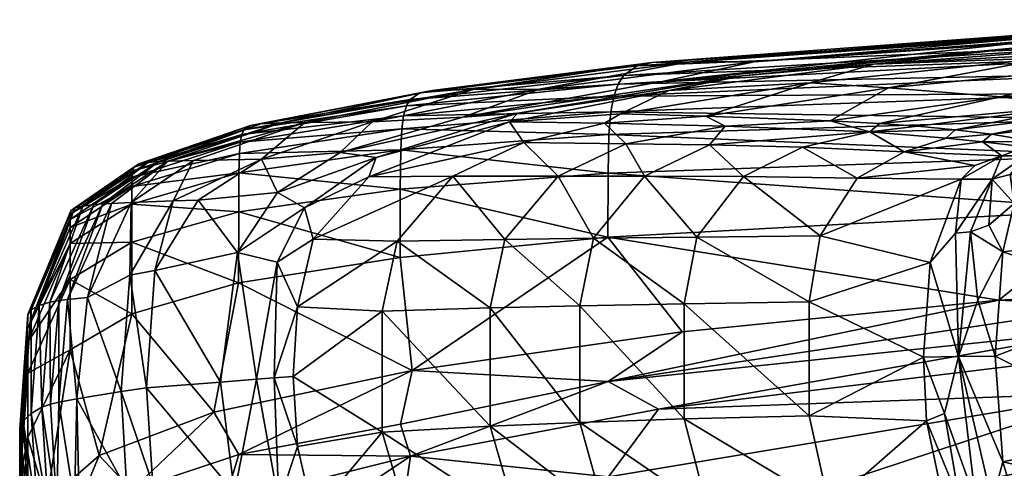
# Model space of a CAD drawing. Header units: inches. Extents: x -113 to 1, y -64 to 1.
# Tile 28 of 256: x -113.02 to -110, y -1.45 to -0.07. Entities that reach past the tile are written whole.
import ezdxf

# ---------------------------------------------------------------- set-up
doc = ezdxf.new("R2010")
doc.units = ezdxf.units.IN
doc.header["$MEASUREMENT"] = 0
doc.layers.add('AFUCH-3-STUP', color=5, linetype='Continuous')

msp = doc.modelspace()

# ---------------------------------------------------------------- meshes
at = {"layer": 'AFUCH-3-STUP'}
mesh = msp.add_polyface(dxfattribs=at)
corners = [(-111.1267, -0.2111, 23.904), (-109.5878, -0.146, 21.4703), (-111.1681, -0.2406, 21.5401), (-109.6154, -0.185, 20.3043), (-109.6384, -0.2354, 19.197), (-111.1849, -0.2671, 20.4), (-110.0109, -0.3059, 42.4708), (-110.3551, -0.2781, 41.0544), (-110.5341, -0.3794, 42.3654), (-111.2075, -0.3521, 18.3378), (-109.6642, -0.3735, 17.3302), (-111.213, -0.4219, 17.443), (-110.0905, -0.5165, 43.8601), (-110.4516, -0.5559, 43.4623), (-110.1324, -0.559, 43.8968), (-110.6185, -0.4607, 42.8417), (-110.4126, -0.414, 42.9662), (-110.9044, -0.4536, 42.0837), (-109.6544, -0.2955, 18.217), (-110.9655, -0.1984, 30.6673), (-109.462, -0.0799, 26.1935), (-111.0803, -0.2003, 26.1966), (-111.1983, -0.3044, 19.3117), (-110.7669, -0.1982, 34.0297), (-111.0502, -0.2593, 36.7367), (-109.983, -0.1433, 36.6649), (-110.8028, -0.2418, 37.8001), (-110.3997, -0.2062, 38.4379), (-109.9212, -0.151, 37.8125), (-110.3823, -0.3878, 42.8029), (-109.6689, -0.4864, 16.5469), (-111.2157, -0.5406, 16.6432), (-110.3074, -0.4753, 43.4675), (-110.5951, -0.2627, 39.7825), (-111.0292, -0.2871, 38.424), (-110.1776, -0.4327, 43.4779), (-110.8563, -0.3964, 41.6601), (-110.8006, -0.5509, 42.8132), (-109.8632, -0.1867, 39.8182), (-110.9157, -0.3653, 40.9994), (-109.5247, -0.0979, 23.8821), (-109.3656, -0.0774, 30.6673), (-110.9655, -0.1984, 30.6673), (-110.1503, -0.4075, 43.3718), (-110.2663, -0.3964, 43.1021), (-110.066, -0.4443, 43.6838), (-109.7796, -0.3345, 43.2494)]
mesh.append_faces([[corners[k] for k in face] for face in [(13, 15, 37)]], dxfattribs={"vtx0": -1, "vtx1": -1})
mesh.append_faces([[corners[k] for k in face] for face in [(0, 1, 2), (3, 4, 5), (6, 7, 8), (9, 10, 11), (15, 16, 17), (18, 10, 9), (19, 20, 21), (5, 4, 22), (23, 24, 25), (26, 27, 28), (6, 8, 29), (11, 30, 31), (10, 30, 11), (32, 16, 15), (33, 27, 34), (32, 35, 16), (16, 36, 17), (12, 32, 13), (13, 32, 15), (38, 27, 33), (4, 18, 22), (22, 18, 9), (8, 36, 16), (7, 39, 8), (21, 40, 0), (2, 3, 5), (41, 42, 23), (33, 39, 7), (38, 33, 7), (24, 28, 25), (35, 43, 16), (16, 43, 44), (29, 8, 16), (45, 35, 32), (26, 28, 24), (29, 44, 46), (16, 44, 29)]], dxfattribs={"vtx0": -1, "vtx1": -1, "vtx2": -1})
mesh.append_faces([[corners[k] for k in face] for face in [(12, 13, 14)]], dxfattribs={"vtx0": -1, "vtx2": -1})
mesh = msp.add_polyface(dxfattribs=at)
corners = [(-110.0076, -0.4874, 43.8965), (-110.0363, -0.5591, 44.0049), (-109.9341, -0.4873, 43.9757), (-109.9354, -0.4599, 43.8968), (-109.1762, -0.0774, 34.0313), (-110.7669, -0.1982, 34.0297), (-109.983, -0.1433, 36.6649), (-109.6495, -0.2109, 41.1224), (-110.3551, -0.2781, 41.0544), (-110.0109, -0.3059, 42.4708), (-109.3656, -0.0774, 30.6673), (-109.462, -0.0799, 26.1935), (-110.9655, -0.1984, 30.6673), (-110.0076, -0.4874, 43.8965), (-110.066, -0.4443, 43.6838), (-110.3074, -0.4753, 43.4675), (-109.9212, -0.151, 37.8125), (-110.3997, -0.2062, 38.4379), (-108.871, -0.0922, 38.4684), (-109.5785, -0.4338, 44.1387), (-109.9341, -0.4873, 43.9757), (-109.5301, -0.4872, 44.3354), (-109.5972, -0.3724, 43.797), (-109.9078, -0.4434, 43.8669), (-109.4971, -0.4096, 44.1014), (-110.0393, -0.421, 43.607), (-109.5247, -0.0979, 23.8821), (-109.5878, -0.146, 21.4703), (-111.1267, -0.2111, 23.904), (-109.8632, -0.1867, 39.8182), (-109.9818, -0.5445, 44.0598), (-110.2663, -0.3964, 43.1021), (-110.1503, -0.4075, 43.3718), (-109.7796, -0.3345, 43.2494), (-109.6845, -0.3515, 43.539), (-109.3484, -0.2538, 42.6011), (-109.9354, -0.4599, 43.8968), (-111.0803, -0.2003, 26.1966), (-109.3695, -0.1502, 39.8412), (-109.5279, -0.5537, 44.4569), (-110.0363, -0.5591, 44.0049), (-109.6154, -0.185, 20.3043), (-111.1681, -0.2406, 21.5401), (-110.3823, -0.3878, 42.8029), (-109.3656, -0.0774, 30.6673), (-108.7694, -0.0692, 36.7498), (-110.0905, -0.5165, 43.8601), (-110.1324, -0.559, 43.8968), (-110.1776, -0.4327, 43.4779)]
mesh.append_faces([[corners[k] for k in face] for face in [(0, 1, 2), (3, 0, 2), (4, 5, 6), (7, 8, 9), (10, 11, 12), (13, 14, 15), (16, 17, 18), (19, 20, 21), (22, 23, 24), (25, 23, 22), (26, 27, 28), (7, 29, 8), (20, 30, 21), (31, 32, 33), (33, 32, 34), (9, 35, 7), (13, 36, 14), (11, 26, 37), (18, 17, 38), (27, 41, 42), (9, 33, 35), (43, 33, 9), (38, 29, 7), (38, 17, 29), (44, 5, 4), (45, 6, 16), (14, 23, 25), (23, 19, 24), (36, 20, 19), (13, 46, 47), (13, 15, 46), (14, 25, 48), (23, 36, 19), (23, 14, 36), (32, 25, 34), (48, 25, 32), (34, 25, 22)]], dxfattribs={"vtx0": -1, "vtx1": -1, "vtx2": -1})
mesh.append_faces([[corners[k] for k in face] for face in [(21, 30, 39), (20, 40, 30)]], dxfattribs={"vtx0": -1, "vtx2": -1})
mesh = msp.add_polyface(dxfattribs=at)
corners = [(-111.4926, -0.3564, 37.7898), (-111.5182, -0.3827, 38.4131), (-111.0292, -0.2871, 38.424), (-110.8006, -0.5509, 42.8132), (-110.9044, -0.4536, 42.0837), (-111.1035, -0.5494, 42.0567), (-111.1611, -0.45, 41.2288), (-111.4747, -0.4466, 39.8802), (-111.3694, -0.5494, 41.2098), (-110.5951, -0.2627, 39.7825), (-111.1774, -0.3578, 39.7536), (-110.9157, -0.3653, 40.9994), (-111.2273, -0.3874, 40.1201), (-111.4267, -0.283, 34.0287), (-110.9655, -0.1984, 30.6673), (-111.6299, -0.284, 30.6674), (-111.0803, -0.2003, 26.1966), (-111.6299, -0.284, 30.6674), (-110.9655, -0.1984, 30.6673), (-111.7554, -0.2862, 26.1979), (-111.1681, -0.2406, 21.5401), (-111.7936, -0.2936, 23.9134), (-111.1267, -0.2111, 23.904), (-110.8563, -0.3964, 41.6601), (-111.8237, -0.3138, 21.5701), (-111.1983, -0.3044, 19.3117), (-111.8348, -0.3338, 20.4417), (-111.1849, -0.2671, 20.4), (-111.8433, -0.3639, 19.3627), (-111.213, -0.4219, 17.443), (-111.8489, -0.4047, 18.393), (-111.2075, -0.3521, 18.3378), (-111.6923, -0.5501, 39.8701), (-110.8028, -0.2418, 37.8001), (-110.3997, -0.2062, 38.4379), (-110.6185, -0.4607, 42.8417), (-111.2157, -0.5406, 16.6432), (-111.8522, -0.4693, 17.4972), (-110.7669, -0.1982, 34.0297), (-110.5341, -0.3794, 42.3654), (-111.0502, -0.2593, 36.7367), (-111.662, -0.3687, 36.7473)]
mesh.append_faces([[corners[k] for k in face] for face in [(3, 4, 5), (5, 6, 8), (8, 7, 32)]], dxfattribs={"vtx0": -1, "vtx1": -1})
mesh.append_faces([[corners[k] for k in face] for face in [(0, 1, 2), (6, 7, 8), (9, 2, 10), (9, 10, 11), (6, 12, 7), (13, 14, 15), (16, 17, 18), (16, 19, 17), (20, 21, 22), (23, 12, 6), (20, 24, 21), (25, 26, 27), (25, 28, 26), (29, 30, 31), (12, 1, 7), (10, 2, 1), (0, 2, 33), (33, 2, 34), (35, 4, 3), (36, 37, 29), (4, 6, 5), (4, 23, 6), (31, 28, 25), (22, 19, 16), (27, 24, 20), (22, 21, 19), (38, 14, 13), (11, 23, 39), (11, 12, 23), (27, 26, 24), (10, 12, 11), (10, 1, 12), (13, 40, 38), (13, 41, 40), (33, 41, 0), (40, 41, 33)]], dxfattribs={"vtx0": -1, "vtx1": -1, "vtx2": -1})
mesh = msp.add_polyface(dxfattribs=at)
corners = [(-111.4267, -0.283, 34.0287), (-111.6299, -0.284, 30.6674), (-111.9402, -0.383, 34.0278), (-111.9282, -0.4926, 37.7838), (-111.9504, -0.5516, 38.4044), (-111.5182, -0.3827, 38.4131), (-112.1471, -0.3853, 30.6674), (-111.8237, -0.3138, 21.5701), (-112.313, -0.394, 23.9206), (-111.7936, -0.2936, 23.9134), (-111.8522, -0.4693, 17.4972), (-112.3474, -0.48, 18.4405), (-111.8489, -0.4047, 18.393), (-112.3447, -0.4457, 19.4046), (-112.3403, -0.4217, 20.475), (-111.8433, -0.3639, 19.3627), (-112.2816, -0.3889, 26.1989), (-112.2189, -0.3864, 29.0214), (-111.7554, -0.2862, 26.1979), (-112.2794, -0.497, 34.0275), (-112.0386, -0.4771, 36.7298), (-111.4926, -0.3564, 37.7898), (-111.6299, -0.284, 30.6674), (-112.5946, -0.5049, 28.0626), (-112.6746, -0.533, 20.4976), (-111.8348, -0.3338, 20.4417), (-112.349, -0.5392, 17.5473), (-112.5671, -0.5037, 29.0218), (-112.4887, -0.5015, 30.6674), (-112.1471, -0.3853, 30.6674), (-112.3339, -0.407, 21.5937), (-112.6562, -0.5123, 23.9253), (-111.4747, -0.4466, 39.8802), (-112.4887, -0.5015, 30.6674), (-112.2307, -0.6002, 36.7439), (-111.6923, -0.5501, 39.8701), (-111.213, -0.4219, 17.443), (-111.2075, -0.3521, 18.3378), (-111.662, -0.3687, 36.7473), (-112.6764, -0.5526, 19.4351), (-112.6711, -0.5216, 21.609), (-112.629, -0.5077, 26.1996)]
mesh.append_faces([[corners[k] for k in face] for face in [(19, 6, 33), (19, 34, 20), (20, 34, 3)]], dxfattribs={"vtx0": -1, "vtx1": -1})
mesh.append_faces([[corners[k] for k in face] for face in [(0, 1, 2), (3, 4, 5), (2, 1, 6), (7, 8, 9), (10, 11, 12), (13, 14, 15), (16, 17, 18), (21, 3, 5), (18, 17, 22), (16, 23, 17), (2, 6, 19), (13, 24, 14), (15, 14, 25), (26, 11, 10), (30, 31, 8), (30, 8, 7), (32, 5, 4), (36, 10, 12), (17, 27, 29), (17, 29, 22), (37, 12, 15), (12, 13, 15), (2, 20, 38), (2, 38, 0), (9, 16, 18), (11, 13, 12), (11, 39, 13), (25, 30, 7), (14, 40, 30), (14, 30, 25), (38, 20, 21), (8, 16, 9), (8, 41, 16)]], dxfattribs={"vtx0": -1, "vtx1": -1, "vtx2": -1})
mesh.append_faces([[corners[k] for k in face] for face in [(32, 4, 35), (21, 20, 3)]], dxfattribs={"vtx0": -1, "vtx2": -1})
mesh.append_faces([[corners[k] for k in face] for face in [(19, 20, 2), (27, 28, 29)]], dxfattribs={"vtx1": -1, "vtx2": -1})
mesh = msp.add_polyface(dxfattribs=at)
corners = [(-112.607, -0.8395, 34.0273), (-112.3534, -0.784, 36.7285), (-112.4743, -0.6232, 34.0274), (-112.8649, -0.656, 21.6176), (-112.6746, -0.533, 20.4976), (-112.8669, -0.6659, 20.5116), (-112.7945, -0.6369, 28.0629), (-112.5946, -0.5049, 28.0626), (-112.629, -0.5077, 26.1996), (-112.6764, -0.5526, 19.4351), (-112.7404, -0.6333, 29.6295), (-112.5671, -0.5037, 29.0218), (-112.7665, -0.6347, 29.0221), (-112.8751, -0.9282, 29.629), (-112.8671, -0.7563, 17.6345), (-112.6777, -0.6355, 17.5924), (-112.6779, -0.752, 16.7967), (-112.2816, -0.3889, 26.1989), (-112.3447, -0.4457, 19.4046), (-112.828, -0.6413, 26.2001), (-112.9293, -0.9367, 28.0627), (-112.8672, -0.7078, 18.5091), (-112.6773, -0.5817, 18.4784), (-112.8674, -0.6827, 19.4565), (-112.5506, -0.6258, 32.8844), (-112.4887, -0.5015, 30.6674), (-112.68, -0.6307, 30.7455), (-112.6839, -0.8533, 32.8841), (-112.68, -0.6307, 30.7455), (-112.4887, -0.5015, 30.6674), (-112.6711, -0.5216, 21.609), (-112.6562, -0.5123, 23.9253), (-112.3339, -0.407, 21.5937), (-112.853, -0.6472, 23.9277), (-112.349, -0.5392, 17.5473), (-112.3497, -0.6589, 16.7443), (-112.9864, -0.9597, 23.9286), (-112.3474, -0.48, 18.4405), (-112.9014, -0.9315, 29.0218), (-112.9623, -0.9469, 26.2), (-112.3403, -0.4217, 20.475), (-112.313, -0.394, 23.9206), (-112.2189, -0.3864, 29.0214), (-112.8141, -0.9221, 30.7448)]
mesh.append_faces([[corners[k] for k in face] for face in [(3, 4, 5), (10, 11, 12), (12, 13, 10), (6, 8, 19), (19, 20, 6), (23, 22, 21), (24, 25, 26), (33, 30, 3), (3, 36, 33), (21, 15, 14), (12, 7, 6), (6, 38, 12), (33, 39, 19), (19, 31, 33), (5, 9, 23), (10, 43, 28), (28, 11, 10)]], dxfattribs={"vtx0": -1, "vtx1": -1})
mesh.append_faces([[corners[k] for k in face] for face in [(6, 7, 8), (5, 4, 9), (14, 15, 16), (21, 22, 15), (28, 29, 11), (33, 31, 30), (23, 9, 22), (3, 30, 4), (19, 8, 31), (12, 11, 7), (0, 2, 24)]], dxfattribs={"vtx0": -1, "vtx2": -1})
mesh.append_faces([[corners[k] for k in face] for face in [(0, 1, 2), (8, 7, 17), (9, 4, 18), (24, 26, 27), (30, 31, 32), (15, 22, 34), (16, 15, 35), (22, 9, 37), (4, 30, 40), (31, 8, 41), (7, 11, 42)]], dxfattribs={"vtx1": -1, "vtx2": -1})
mesh = msp.add_polyface(dxfattribs=at)
corners = [(-111.5778, -0.9542, 41.2033), (-111.9088, -0.9639, 39.8644), (-111.5781, -1.3177, 41.2027), (-111.8541, -0.7995, 15.9994), (-112.3497, -0.6589, 16.7443), (-111.8538, -0.5896, 16.6932), (-111.9282, -0.4926, 37.7838), (-112.1472, -0.6467, 37.7814), (-111.9504, -0.5516, 38.4044), (-112.4743, -0.6232, 34.0274), (-112.3534, -0.784, 36.7285), (-112.2307, -0.6002, 36.7439), (-112.2794, -0.497, 34.0275), (-111.8629, -0.7493, 39.8645), (-112.2317, -0.8141, 37.7809), (-112.241, -1.1686, 38.0004), (-112.1688, -0.9505, 38.4018), (-111.5332, -0.7439, 41.2012), (-111.6923, -0.5501, 39.8701), (-112.1206, -0.7436, 38.4021), (-112.349, -0.5392, 17.5473), (-111.2162, -0.7368, 15.9543), (-111.8173, -1.1464, 15.4076), (-111.8522, -0.4693, 17.4972), (-112.4259, -1.2748, 15.477), (-112.3499, -0.8777, 16.0512), (-112.607, -0.8395, 34.0273), (-112.4052, -1.1824, 36.6501), (-112.6773, -0.5817, 18.4784), (-112.3474, -0.48, 18.4405), (-112.1826, -1.1645, 38.4015), (-111.909, -1.3359, 39.8641), (-112.6777, -0.6355, 17.5924), (-112.6779, -0.752, 16.7967), (-112.4887, -0.5015, 30.6674), (-112.5506, -0.6258, 32.8844), (-112.2952, -1.1728, 37.5937), (-111.2157, -0.5406, 16.6432)]
mesh.append_faces([[corners[k] for k in face] for face in [(9, 10, 11), (17, 18, 13), (26, 27, 10), (11, 10, 7), (25, 4, 3), (10, 36, 14), (9, 12, 35)]], dxfattribs={"vtx0": -1, "vtx1": -1})
mesh.append_faces([[corners[k] for k in face] for face in [(0, 1, 2), (3, 4, 5), (6, 7, 8), (0, 13, 1), (14, 15, 16), (19, 8, 7), (4, 20, 5), (16, 19, 14), (13, 16, 1), (5, 20, 23), (24, 25, 22), (14, 19, 7), (20, 28, 29), (1, 30, 31), (4, 32, 20), (25, 33, 4), (10, 27, 36), (37, 5, 23), (16, 15, 30), (1, 16, 30), (14, 36, 15)]], dxfattribs={"vtx0": -1, "vtx1": -1, "vtx2": -1})
mesh.append_faces([[corners[k] for k in face] for face in [(22, 3, 21), (18, 19, 13), (22, 25, 3)]], dxfattribs={"vtx0": -1, "vtx2": -1})
mesh.append_faces([[corners[k] for k in face] for face in [(9, 11, 12), (21, 3, 5), (18, 8, 19), (13, 19, 16), (12, 34, 35), (17, 13, 0), (11, 7, 6), (10, 14, 7)]], dxfattribs={"vtx1": -1, "vtx2": -1})
mesh = msp.add_polyface(dxfattribs=at)
corners = [(-110.1188, -1.6458, 43.9122), (-110.4572, -1.667, 43.4654), (-110.3083, -1.7511, 43.4718), (-110.2477, -1.1051, 43.9943), (-110.5985, -0.9358, 43.5107), (-110.5988, -1.2855, 43.5098), (-111.2143, -1.4733, 14.97), (-111.061, -1.2656, 15.1066), (-109.667, -1.215, 14.9129), (-110.186, -1.5493, 43.9388), (-109.6689, -0.4864, 16.5469), (-109.67, -0.6525, 15.8768), (-111.2157, -0.5406, 16.6432), (-110.1324, -0.559, 43.8968), (-110.4516, -0.5559, 43.4623), (-110.5643, -0.7334, 43.49), (-110.2271, -0.8146, 43.975), (-110.2388, -1.3006, 43.9851), (-110.5375, -1.5622, 43.4804), (-109.666, -1.4001, 14.7571), (-109.6649, -1.602, 14.6246), (-111.213, -2.0006, 14.6871), (-110.8075, -1.6853, 42.8155), (-110.8006, -0.5509, 42.8132), (-110.6193, -1.7777, 42.8463), (-110.183, -1.2781, 44.0525), (-110.0866, -1.5489, 44.0678), (-110.1397, -1.1039, 44.115), (-111.2136, -1.7249, 14.8157), (-111.2162, -0.7368, 15.9543), (-110.0161, -0.9301, 15.3185), (-110.1491, -0.7245, 44.0173), (-109.6716, -1.0188, 15.1368), (-111.2151, -1.1804, 15.2264), (-109.6686, -0.9476, 15.2356), (-110.9099, -1.5756, 42.8094), (-110.9429, -0.7365, 42.8118), (-109.6716, -1.0188, 15.1368), (-110.0266, -1.7314, 43.8735), (-110.2007, -1.7828, 43.4964), (-110.136, -1.5493, 44.0112)]
mesh.append_faces([[corners[k] for k in face] for face in [(33, 32, 37)]])
mesh.append_faces([[corners[k] for k in face] for face in [(40, 17, 9), (37, 7, 33)]], dxfattribs={"vtx0": -1, "vtx1": -1})
mesh.append_faces([[corners[k] for k in face] for face in [(3, 4, 5), (6, 7, 8), (10, 11, 12), (16, 4, 3), (17, 5, 18), (2, 22, 24), (3, 5, 17), (25, 26, 27), (11, 29, 12), (11, 30, 29), (27, 31, 16), (6, 8, 28), (31, 13, 16), (0, 2, 38), (38, 2, 39), (27, 16, 3), (27, 3, 25), (25, 3, 17), (25, 17, 40), (33, 30, 34)]], dxfattribs={"vtx0": -1, "vtx1": -1, "vtx2": -1})
mesh.append_faces([[corners[k] for k in face] for face in [(9, 1, 0), (17, 18, 9), (19, 20, 21), (21, 28, 19), (13, 15, 16)]], dxfattribs={"vtx0": -1, "vtx2": -1})
mesh.append_faces([[corners[k] for k in face] for face in [(0, 1, 2), (13, 14, 15), (1, 22, 2), (14, 23, 15), (32, 33, 34), (19, 28, 8), (9, 18, 1), (18, 35, 1), (15, 36, 4), (16, 15, 4), (40, 9, 0)]], dxfattribs={"vtx1": -1, "vtx2": -1})
mesh = msp.add_polyface(dxfattribs=at)
corners = [(-110.0363, -0.5591, 44.0049), (-110.047, -0.7006, 44.1256), (-109.9695, -0.634, 44.1589), (-109.9818, -0.5445, 44.0598), (-110.0363, -0.5591, 44.0049), (-110.1033, -0.7208, 44.0766), (-110.047, -0.7006, 44.1256), (-110.1491, -0.7245, 44.0173), (-110.1491, -0.7245, 44.0173), (-110.0363, -0.5591, 44.0049), (-110.1324, -0.559, 43.8968), (-110.0076, -0.4874, 43.8965), (-110.1188, -1.6458, 43.9122), (-110.0266, -1.7314, 43.8735), (-110.0371, -1.6564, 44.0074), (-110.136, -1.5493, 44.0112), (-110.0368, -1.5501, 44.1297), (-110.0371, -1.6564, 44.0074), (-109.9109, -1.6982, 44.0672), (-109.9202, -1.7457, 43.951), (-110.004, -0.7819, 44.205), (-110.0271, -1.1027, 44.2315), (-109.5713, -0.9279, 44.6147), (-109.9818, -0.5445, 44.0598), (-109.9695, -0.634, 44.1589), (-109.5279, -0.5537, 44.4569), (-109.667, -1.215, 14.9129), (-111.061, -1.2656, 15.1066), (-109.2141, -1.0395, 15.0431), (-110.0044, -1.4265, 44.2043), (-109.567, -1.3351, 44.6059), (-110.1979, -1.7679, 30.542), (-109.0972, -1.648, 30.5874), (-110.1978, -1.7679, 30.5907), (-109.9702, -1.5403, 44.1754), (-109.9109, -1.6982, 44.0672), (-109.5276, -1.6993, 44.3857), (-110.1033, -0.7208, 44.0766), (-110.1397, -1.1039, 44.115), (-110.0803, -0.9309, 44.1637), (-110.136, -1.5493, 44.0112), (-110.0371, -1.6564, 44.0074), (-110.0866, -1.5489, 44.0678), (-110.183, -1.2781, 44.0525), (-109.9461, -1.7588, 43.8865), (-110.0266, -1.7314, 43.8735), (-109.5522, -0.7289, 44.5786), (-110.1918, -1.7959, 30.5026), (-109.0974, -1.648, 30.5388), (-110.0368, -1.5501, 44.1297), (-109.5449, -1.5335, 44.5546), (-109.9202, -1.7457, 43.951), (-109.5353, -1.7345, 44.3041), (-109.097, -1.6766, 30.6268), (-110.1916, -1.7959, 30.63), (-110.047, -0.7006, 44.1256), (-109.6716, -1.0188, 15.1368), (-110.1491, -0.7245, 44.0173), (-110.1033, -0.7208, 44.0767), (-110.0803, -0.9309, 44.1637), (-110.004, -0.7819, 44.205), (-110.047, -0.7006, 44.1256)]
mesh.append_faces([[corners[k] for k in face] for face in [(9, 11, 10), (12, 13, 14), (14, 15, 12), (23, 24, 25), (40, 41, 42)]], dxfattribs={"vtx0": -1, "vtx1": -1})
mesh.append_faces([[corners[k] for k in face] for face in [(0, 1, 2), (4, 5, 6), (4, 7, 5), (16, 17, 18), (17, 19, 18), (20, 21, 22), (26, 27, 28), (21, 29, 30), (37, 38, 39), (44, 41, 45), (38, 49, 29), (35, 51, 52), (38, 21, 39), (38, 29, 21), (55, 20, 24), (39, 21, 20), (44, 51, 41), (56, 28, 27), (37, 57, 38), (58, 59, 60), (60, 61, 58)]], dxfattribs={"vtx0": -1, "vtx1": -1, "vtx2": -1})
mesh.append_faces([[corners[k] for k in face] for face in [(2, 3, 0), (8, 9, 10), (31, 32, 33), (34, 35, 36), (24, 20, 46), (47, 48, 31), (29, 34, 50), (33, 53, 54), (41, 49, 42), (35, 34, 49)]], dxfattribs={"vtx0": -1, "vtx2": -1})
mesh.append_faces([[corners[k] for k in face] for face in [(40, 42, 43), (42, 49, 38), (49, 34, 29)]], dxfattribs={"vtx1": -1, "vtx2": -1})
mesh = msp.add_polyface(dxfattribs=at)
corners = [(-109.6689, -0.4864, 16.5469), (-107.675, -0.6095, 15.7956), (-109.67, -0.6525, 15.8768), (-108.5544, -1.5248, 45.1438), (-109.5449, -1.5335, 44.5546), (-108.5833, -1.7022, 44.9094), (-109.5713, -0.9279, 44.6147), (-109.567, -1.3351, 44.6059), (-108.5605, -1.3267, 45.2077), (-107.8691, -0.8207, 15.2517), (-110.0161, -0.9301, 15.3185), (-108.5626, -0.9248, 45.2176), (-109.667, -1.215, 14.9129), (-109.2141, -1.0395, 15.0431), (-108.6957, -1.1194, 14.8859), (-109.5276, -1.6993, 44.3857), (-110.0271, -1.1027, 44.2315), (-109.0972, -1.648, 30.5874), (-109.097, -1.6766, 30.6268), (-110.1978, -1.7679, 30.5907), (-109.6636, -1.841, 14.5021), (-108.6927, -1.5801, 14.5135), (-108.6476, -1.7076, 14.438), (-109.5279, -0.5537, 44.4569), (-109.5522, -0.7289, 44.5786), (-108.5544, -0.7271, 45.1753), (-109.9695, -0.634, 44.1589), (-109.9702, -1.5403, 44.1754), (-108.5668, -0.5446, 45.0096), (-109.5353, -1.7345, 44.3041), (-109.9202, -1.7457, 43.951), (-109.559, -1.7688, 44.1875), (-108.6946, -1.2785, 14.7299), (-109.666, -1.4001, 14.7571), (-109.6649, -1.602, 14.6246), (-109.0975, -1.6766, 30.4994), (-109.0974, -1.648, 30.5388), (-110.1918, -1.7959, 30.5026), (-110.004, -0.7819, 44.205), (-110.0044, -1.4265, 44.2043), (-109.6716, -1.0188, 15.1368), (-109.6686, -0.9476, 15.2356), (-107.674, -0.8515, 15.1773), (-109.7586, -1.7671, 30.6441), (-110.1916, -1.7959, 30.63), (-108.6935, -1.4515, 14.5959), (-109.6641, -1.7522, 14.5441), (-110.1979, -1.7679, 30.542), (-109.0975, -1.7229, 30.4844), (-110.0735, -1.8186, 30.4874), (-107.674, -0.8515, 15.1773), (-109.6716, -1.0188, 15.1368), (-109.0968, -1.7229, 30.6418), (-108.6032, -1.7429, 44.7988), (-109.9109, -1.6982, 44.0672)]
mesh.append_faces([[corners[k] for k in face] for face in [(18, 43, 44)]])
mesh.append_faces([[corners[k] for k in face] for face in [(17, 18, 19), (35, 36, 37), (40, 41, 42), (36, 17, 47), (48, 35, 49), (50, 13, 51)]], dxfattribs={"vtx0": -1, "vtx1": -1})
mesh.append_faces([[corners[k] for k in face] for face in [(0, 1, 2), (2, 9, 10), (12, 13, 14), (6, 16, 7), (20, 21, 22), (23, 26, 24), (29, 30, 31), (14, 32, 33), (33, 32, 34), (7, 39, 4), (33, 12, 14), (32, 45, 34), (34, 45, 46), (46, 45, 21), (20, 46, 21), (41, 10, 9), (15, 29, 53)]], dxfattribs={"vtx0": -1, "vtx1": -1, "vtx2": -1})
mesh.append_faces([[corners[k] for k in face] for face in [(6, 7, 8), (4, 15, 5), (23, 24, 25), (24, 6, 11), (7, 4, 3)]], dxfattribs={"vtx0": -1, "vtx2": -1})
mesh.append_faces([[corners[k] for k in face] for face in [(3, 4, 5), (11, 6, 8), (4, 27, 15), (28, 23, 25), (8, 7, 3), (25, 24, 11), (24, 38, 6), (5, 15, 53), (15, 54, 29)]], dxfattribs={"vtx1": -1, "vtx2": -1})
mesh.append_faces([[corners[k] for k in face] for face in [(52, 43, 18)]], dxfattribs={"vtx2": -1})
mesh = msp.add_polyface(dxfattribs=at)
corners = [(-110.9822, -0.9414, 42.8243), (-111.3027, -0.9477, 42.0536), (-110.9825, -1.2951, 42.8234), (-111.2143, -1.4733, 14.97), (-111.8223, -1.4095, 15.1536), (-111.061, -1.2656, 15.1066), (-110.8006, -0.5509, 42.8132), (-111.1035, -0.5494, 42.0567), (-110.9429, -0.7365, 42.8118), (-111.2162, -0.7368, 15.9543), (-110.9882, -1.0281, 15.3573), (-111.8173, -1.1464, 15.4076), (-111.303, -1.3059, 42.0528), (-110.8075, -1.6853, 42.8155), (-111.111, -1.7024, 42.0591), (-110.6193, -1.7777, 42.8463), (-110.5988, -1.2855, 43.5098), (-110.0161, -0.9301, 15.3185), (-111.2601, -0.7401, 42.0475), (-111.3694, -0.5494, 41.2098), (-111.6923, -0.5501, 39.8701), (-111.5332, -0.7439, 41.2012), (-110.9099, -1.5756, 42.8094), (-111.2238, -1.5898, 42.0484), (-110.5985, -0.9358, 43.5107), (-110.5643, -0.7334, 43.49), (-111.5778, -0.9542, 41.2033), (-111.4952, -1.605, 41.2036), (-111.8232, -1.6287, 39.868), (-111.3771, -1.7196, 41.2129), (-110.5375, -1.5622, 43.4804), (-111.5781, -1.3177, 41.2027), (-110.4572, -1.667, 43.4654), (-110.9051, -1.7992, 42.0887), (-111.8524, -1.9053, 14.8606), (-111.2136, -1.7249, 14.8157), (-111.8538, -0.5896, 16.6932), (-111.2157, -0.5406, 16.6432), (-111.2151, -1.1804, 15.2264)]
mesh.append_faces([[corners[k] for k in face] for face in [(2, 1, 12), (16, 0, 2), (8, 7, 18), (22, 12, 23), (25, 6, 8), (18, 19, 21), (13, 23, 14), (30, 2, 22), (12, 26, 31), (23, 31, 27), (32, 22, 13), (14, 27, 29)]], dxfattribs={"vtx0": -1, "vtx1": -1})
mesh.append_faces([[corners[k] for k in face] for face in [(0, 1, 2), (3, 4, 5), (9, 10, 11), (24, 0, 16), (1, 26, 12), (1, 21, 26), (0, 18, 1), (24, 8, 0), (34, 3, 35), (9, 36, 37), (11, 10, 38), (38, 5, 4)]], dxfattribs={"vtx0": -1, "vtx1": -1, "vtx2": -1})
mesh.append_faces([[corners[k] for k in face] for face in [(9, 17, 10), (38, 10, 17)]], dxfattribs={"vtx0": -1, "vtx2": -1})
mesh.append_faces([[corners[k] for k in face] for face in [(6, 7, 8), (13, 14, 15), (19, 20, 21), (27, 28, 29), (2, 12, 22), (16, 2, 30), (12, 31, 23), (23, 27, 14), (22, 23, 13), (18, 21, 1), (8, 18, 0), (14, 29, 33), (7, 19, 18)]], dxfattribs={"vtx1": -1, "vtx2": -1})
mesh = msp.add_polyface(dxfattribs=at)
corners = [(-112.8669, -0.6659, 20.5116), (-112.997, -0.9745, 21.6235), (-112.8649, -0.656, 21.6176), (-112.8674, -0.6827, 19.4565), (-112.9977, -1.0194, 18.5625), (-112.6779, -0.9724, 16.1115), (-112.6779, -0.752, 16.7967), (-112.3499, -0.8777, 16.0512), (-112.9974, -1.0582, 17.7209), (-112.8671, -0.7563, 17.6345), (-112.8671, -0.8674, 16.8518), (-112.4259, -1.2748, 15.477), (-112.9623, -0.9469, 26.2), (-112.9293, -0.9367, 28.0627), (-112.828, -0.6413, 26.2001), (-112.8751, -0.9282, 29.629), (-112.8469, -1.2331, 30.6649), (-112.8141, -0.9221, 30.7448), (-112.7404, -0.6333, 29.6295), (-112.6839, -0.8533, 32.8841), (-112.68, -0.6307, 30.7455), (-112.8141, -0.9221, 30.7448), (-112.9972, -1.1551, 16.9772), (-112.9016, -1.2435, 29.6276), (-112.9543, -1.2592, 28.0613), (-113.0216, -1.3264, 21.6264), (-112.867, -1.0833, 16.1807), (-112.6325, -1.1994, 34.0266), (-112.4052, -1.1824, 36.6501), (-112.607, -0.8395, 34.0273), (-112.7101, -1.2109, 32.8831), (-112.8469, -1.2331, 30.6649), (-112.8672, -0.7078, 18.5091), (-112.7775, -1.4075, 15.5706), (-113.011, -1.3013, 23.9278), (-112.9864, -0.9597, 23.9286), (-112.9271, -1.2496, 29.0204), (-112.9014, -0.9315, 29.0218), (-112.7945, -0.6369, 28.0629), (-112.9869, -1.278, 26.1986), (-112.853, -0.6472, 23.9277), (-113.022, -1.4031, 17.8199), (-112.5506, -0.6258, 32.8844), (-112.7665, -0.6347, 29.0221)]
mesh.append_faces([[corners[k] for k in face] for face in [(0, 1, 2), (1, 3, 4), (9, 6, 10), (15, 16, 17), (19, 20, 21), (12, 24, 13), (1, 34, 35), (13, 36, 37), (35, 39, 12), (29, 42, 19), (37, 23, 15)]], dxfattribs={"vtx0": -1, "vtx1": -1})
mesh.append_faces([[corners[k] for k in face] for face in [(11, 5, 7), (23, 16, 15), (27, 28, 29), (21, 31, 30), (24, 36, 13), (27, 19, 30), (36, 23, 37)]], dxfattribs={"vtx0": -1, "vtx1": -1, "vtx2": -1})
mesh.append_faces([[corners[k] for k in face] for face in [(8, 9, 10), (22, 10, 26), (10, 6, 5), (26, 5, 33), (4, 32, 9), (41, 4, 8), (27, 29, 19)]], dxfattribs={"vtx0": -1, "vtx2": -1})
mesh.append_faces([[corners[k] for k in face] for face in [(5, 6, 7), (12, 13, 14), (15, 17, 18), (22, 8, 10), (1, 4, 25), (19, 21, 30), (3, 32, 4), (26, 10, 5), (1, 35, 2), (13, 37, 38), (35, 12, 40), (8, 4, 9), (37, 15, 43), (0, 3, 1)]], dxfattribs={"vtx1": -1, "vtx2": -1})
mesh = msp.add_polyface(dxfattribs=at)
corners = [(-113.0216, -1.3264, 21.6264), (-113.022, -1.4031, 17.8199), (-113, -1.6807, 21.6297), (-112.9893, -1.6451, 23.9271), (-112.9655, -1.6112, 26.1971), (-113.011, -1.3013, 23.9278), (-112.9869, -1.278, 26.1986), (-112.934, -1.5839, 28.0595), (-112.9543, -1.2592, 28.0613), (-112.867, -1.0833, 16.1807), (-112.9397, -1.549, 15.687), (-112.9971, -1.3518, 16.3478), (-112.9971, -1.7787, 15.7661), (-112.9084, -1.5699, 29.0189), (-112.7654, -1.8434, 30.0138), (-112.8535, -1.5514, 30.2829), (-112.9016, -1.2435, 29.6276), (-112.7101, -1.2109, 32.8831), (-112.8469, -1.2331, 30.6649), (-112.6927, -1.5133, 32.8833), (-112.8469, -1.2331, 30.6649), (-112.8391, -1.5544, 30.5652), (-112.9977, -1.0194, 18.5625), (-112.8013, -1.7303, 30.5664), (-112.7775, -1.4075, 15.5706), (-112.9623, -0.9469, 26.2), (-113.0217, -1.6613, 16.5445), (-112.9974, -1.0582, 17.7209), (-112.9972, -1.1551, 16.9772), (-113.0004, -1.756, 17.9281), (-112.6634, -1.6582, 32.8846), (-112.8669, -1.6226, 15.4853), (-112.6777, -1.5139, 15.3962), (-113.0218, -1.4861, 17.1241), (-112.9271, -1.2496, 29.0204), (-112.7417, -1.684, 15.312), (-112.997, -0.9745, 21.6235), (-112.8013, -1.7303, 30.5664), (-112.8391, -1.5544, 30.5652), (-112.6133, -1.4966, 34.0271), (-112.9864, -0.9597, 23.9286)]
mesh.append_faces([[corners[k] for k in face] for face in [(13, 14, 15)]], dxfattribs={"vtx0": -1, "vtx1": -1})
mesh.append_faces([[corners[k] for k in face] for face in [(0, 1, 2), (6, 7, 8), (17, 18, 19), (16, 15, 20), (18, 21, 19), (0, 22, 1), (21, 23, 19), (6, 8, 25), (31, 10, 24), (31, 12, 10), (31, 24, 32), (8, 13, 34), (32, 35, 31), (0, 3, 5), (0, 5, 36), (11, 26, 33), (15, 37, 38), (15, 38, 20), (39, 17, 19), (5, 6, 40), (5, 4, 6), (34, 13, 16), (1, 33, 29), (28, 33, 1)]], dxfattribs={"vtx0": -1, "vtx1": -1, "vtx2": -1})
mesh.append_faces([[corners[k] for k in face] for face in [(10, 12, 11), (24, 10, 9), (1, 27, 28), (19, 23, 30), (9, 11, 28)]], dxfattribs={"vtx0": -1, "vtx2": -1})
mesh.append_faces([[corners[k] for k in face] for face in [(3, 4, 5), (9, 10, 11), (13, 15, 16), (11, 12, 26), (29, 2, 1), (7, 13, 8), (28, 11, 33), (4, 7, 6), (2, 3, 0)]], dxfattribs={"vtx1": -1, "vtx2": -1})
mesh = msp.add_polyface(dxfattribs=at)
corners = [(-112.1299, -1.8272, 36.7312), (-112.3422, -1.8891, 34.035), (-111.876, -1.9261, 36.7368), (-111.9509, -1.7786, 38.4107), (-111.5188, -1.9351, 38.424), (-111.4752, -1.8494, 39.8873), (-112.1826, -1.1645, 38.4015), (-112.241, -1.1686, 38.0004), (-112.169, -1.3793, 38.402), (-112.0732, -1.9915, 33.7412), (-111.3771, -1.7196, 41.2129), (-111.8232, -1.6287, 39.868), (-111.7001, -1.746, 39.8747), (-112.0381, -1.7901, 37.7864), (-112.121, -1.5881, 38.4043), (-112.1653, -1.6762, 37.7823), (-111.909, -1.3359, 39.8641), (-111.4952, -1.605, 41.2036), (-111.5692, -1.9928, 36.7649), (-111.5781, -1.3177, 41.2027), (-111.8529, -1.6208, 15.0129), (-111.8223, -1.4095, 15.1536), (-111.2143, -1.4733, 14.97), (-111.8524, -1.9053, 14.8606), (-112.226, -1.5528, 37.7798), (-112.3938, -1.5525, 15.2203), (-112.3492, -1.7614, 15.072), (-111.9088, -0.9639, 39.8644), (-111.8121, -1.8911, 37.7924), (-112.3489, -2.0707, 14.9233), (-112.286, -1.7105, 36.655), (-111.2136, -1.7249, 14.8157), (-111.852, -2.2178, 14.735), (-112.3495, -1.4043, 15.3237), (-111.8533, -1.3115, 15.2462), (-111.8173, -1.1464, 15.4076), (-111.2151, -1.1804, 15.2264), (-111.7973, -2.0193, 34.5841)]
mesh.append_faces([[corners[k] for k in face] for face in [(10, 11, 12), (0, 2, 13), (17, 16, 11), (19, 27, 16), (3, 15, 13)]], dxfattribs={"vtx0": -1, "vtx1": -1})
mesh.append_faces([[corners[k] for k in face] for face in [(3, 4, 5), (6, 7, 8), (2, 1, 9), (14, 15, 3), (16, 6, 8), (9, 18, 2), (20, 21, 22), (20, 22, 23), (14, 24, 15), (25, 21, 26), (28, 13, 2), (28, 2, 18), (29, 20, 23), (8, 24, 14), (16, 8, 14), (23, 31, 32), (26, 21, 20), (26, 20, 29), (28, 4, 3), (21, 25, 33), (34, 35, 36), (33, 35, 34), (9, 37, 18), (34, 21, 33), (36, 21, 34)]], dxfattribs={"vtx0": -1, "vtx1": -1, "vtx2": -1})
mesh.append_faces([[corners[k] for k in face] for face in [(16, 14, 11), (11, 3, 12)]], dxfattribs={"vtx0": -1, "vtx2": -1})
mesh.append_faces([[corners[k] for k in face] for face in [(0, 1, 2), (0, 13, 15), (19, 16, 17), (11, 14, 3), (12, 3, 5), (15, 30, 0), (3, 13, 28)]], dxfattribs={"vtx1": -1, "vtx2": -1})
mesh = msp.add_polyface(dxfattribs=at)
corners = [(-112.6325, -1.1994, 34.0266), (-112.3625, -1.5224, 36.7237), (-112.4052, -1.1824, 36.6501), (-112.6133, -1.4966, 34.0271), (-112.6776, -1.8843, 15.1513), (-112.3492, -1.7614, 15.072), (-112.6775, -2.2061, 15.0079), (-112.6406, -1.9355, 30.2062), (-112.3152, -2.0305, 30.6731), (-112.6724, -1.8841, 30.5915), (-112.169, -1.3793, 38.402), (-112.241, -1.1686, 38.0004), (-112.226, -1.5528, 37.7798), (-112.5058, -1.7715, 34.0311), (-112.286, -1.7105, 36.655), (-112.5826, -1.6393, 34.0285), (-112.7775, -1.4075, 15.5706), (-112.6779, -0.9724, 16.1115), (-112.4259, -1.2748, 15.477), (-112.308, -2.0242, 30.9645), (-112.6406, -1.8911, 30.979), (-112.6724, -1.8841, 30.5915), (-112.3625, -1.5224, 36.7237), (-112.3938, -1.5525, 15.2203), (-112.6916, -1.8183, 31.339), (-112.6724, -1.8841, 30.5915), (-112.3422, -1.8891, 34.035), (-112.1299, -1.8272, 36.7312), (-112.308, -2.0242, 30.9645), (-112.5308, -1.9361, 31.3419), (-112.1653, -1.6762, 37.7823), (-112.6777, -1.5139, 15.3962), (-112.7417, -1.684, 15.312), (-112.6634, -1.6582, 32.8846), (-112.2952, -1.1728, 37.5937), (-112.0732, -1.9915, 33.7412), (-112.3495, -1.4043, 15.3237), (-112.308, -2.0242, 30.9645), (-112.6927, -1.5133, 32.8833), (-112.6027, -1.9668, 30.0135), (-112.3304, -2.053, 30.2024), (-112.7101, -1.2109, 32.8831), (-111.8173, -1.1464, 15.4076)]
mesh.append_faces([[corners[k] for k in face] for face in [(4, 5, 6), (13, 26, 14), (30, 12, 14), (12, 34, 22), (15, 38, 33)]], dxfattribs={"vtx0": -1, "vtx1": -1})
mesh.append_faces([[corners[k] for k in face] for face in [(0, 1, 2), (3, 1, 0), (7, 8, 9), (10, 11, 12), (19, 20, 21), (15, 14, 22), (4, 23, 5), (20, 24, 25), (15, 22, 3), (28, 29, 20), (20, 29, 24), (31, 16, 18), (32, 23, 4), (34, 2, 22), (35, 29, 28), (36, 23, 31), (23, 32, 31), (8, 37, 21), (15, 3, 38), (39, 40, 7), (3, 0, 41), (11, 34, 12), (31, 18, 36), (36, 18, 42)]], dxfattribs={"vtx0": -1, "vtx1": -1, "vtx2": -1})
mesh.append_faces([[corners[k] for k in face] for face in [(14, 26, 27), (33, 24, 13), (13, 29, 26), (35, 26, 29), (3, 22, 1)]], dxfattribs={"vtx0": -1, "vtx2": -1})
mesh.append_faces([[corners[k] for k in face] for face in [(13, 14, 15), (16, 17, 18), (13, 24, 29), (12, 22, 14), (15, 33, 13)]], dxfattribs={"vtx1": -1, "vtx2": -1})

doc.saveas('drawing.dxf')
